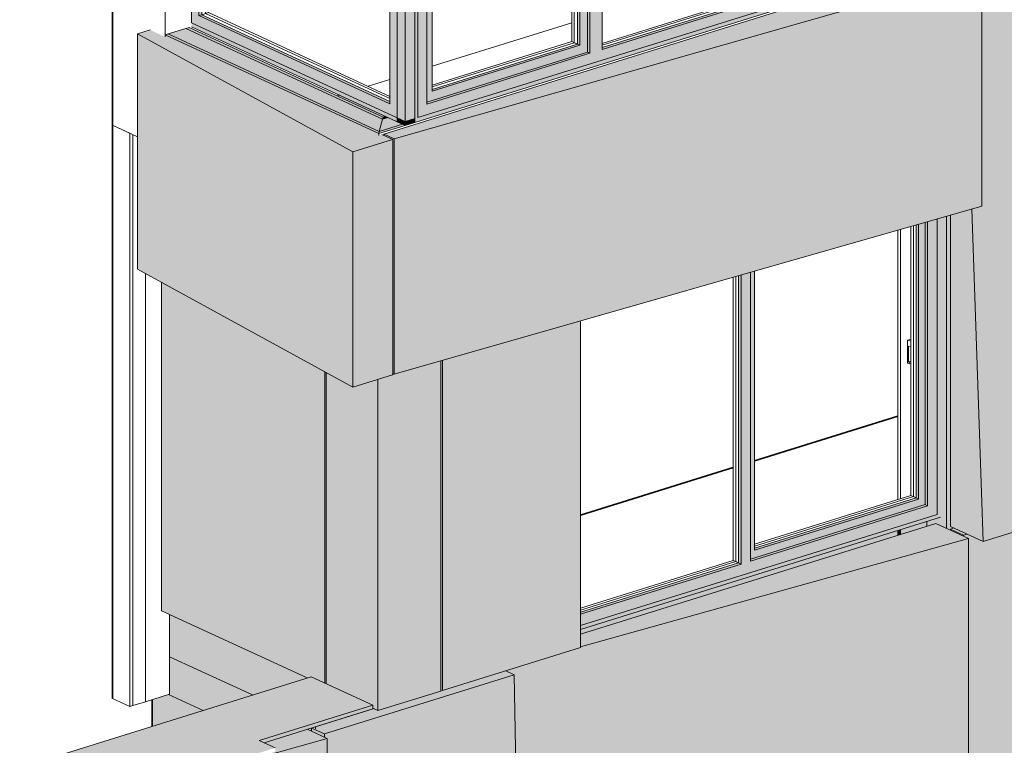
# Model space of a CAD drawing. Header units: millimetres. Extents: x -8357841 to -8326977, y -719205 to 18175.
# Tile 8 of 35: x -8341628 to -8336859, y -713599 to -710086. Entities that reach past the tile are written whole.
import ezdxf

# ---------------------------------------------------------------- set-up
doc = ezdxf.new("R2010")
doc.units = ezdxf.units.MM
for name, color, linetype, lineweight in [('Каркас_Импост', 7, 'Continuous', 18), ('Монтажный зазор', 7, 'Continuous', 18), ('Обобщенные модели', 7, 'Continuous', 18), ('Окна', 7, 'Continuous', 18), ('Остекление', 7, 'Continuous', 18)]:
    doc.layers.add(name, color=color, linetype=linetype, lineweight=lineweight)

# ---------------------------------------------------------------- blocks, each defined once
blk = doc.blocks.new('Корп 1_Кассеты трапецевидные - Корп 1_Кассеты трапецевидные_Цвет 5-21122004-Корпус 2_ Фрагмент 1')
at = {"layer": 'Обобщенные модели', "true_color": 0xb4b8b0}
for points in [[(-9254615.3, -712611.8), (-9253626.4, -712303.6), (-9253719.4, -709558.5), (-9254615.3, -709837.8), (-9254701, -709798.2), (-9254710.6, -709801.2), (-9254710.3, -709809), (-9254621.6, -709849.9), (-9254621.6, -710988), (-9254669.9, -711001.8), (-9254617.2, -712554.1)], [(-9254710.6, -709801.2), (-9254701, -709798.2), (-9254751.8, -709774.8), (-9254761.4, -709777.7), (-9254727.7, -709793.3)]]:
    blk.add_hatch(color=253, dxfattribs=at).paths.add_polyline_path(points)
h = blk.add_hatch(color=253, dxfattribs=at)
h.paths.add_polyline_path([(-9254615.3, -712611.8), (-9254669.9, -711001.8), (-9254774, -711031.6), (-9254773.9, -712538.6), (-9254661, -712590.7)])
h.paths.add_polyline_path([(-9254710.3, -709809), (-9254710.6, -709801.2), (-9254761.4, -709777.7), (-9254761.3, -709785.4), (-9254710.6, -709808.9)])
at = {"layer": 'Обобщенные модели'}
for p, q in [((-9253719.4, -709558.5), (-9253626.4, -712303.6)), ((-9254710.6, -709801.2), (-9254761.4, -709777.7)), ((-9254710.6, -709801.2), (-9254701, -709798.2)), ((-9254710.3, -709809), (-9254710.6, -709801.2)), ((-9254774, -711031.6), (-9254774, -712538.5)), ((-9254615.3, -712611.8), (-9254669.9, -711001.8)), ((-9253626.4, -712303.6), (-9254615.3, -712611.8)), ((-9254774, -712538.5), (-9254772.7, -712539.1)), ((-9254772.7, -712539.1), (-9254615.3, -712611.8))]:
    blk.add_line(p, q, dxfattribs=at)
blk = doc.blocks.new('Корп 1_Кассеты трапецевидные - Корп 1_Кассеты трапецевидные_Цвет 4-21361679-Корпус 2_ Фрагмент 1')
at = {"layer": 'Обобщенные модели', "true_color": 0xcbd0cc}
for points in [[(-9257467.3, -710663.2), (-9254621.6, -709849.9), (-9254767.7, -709782.5), (-9257518.1, -710639.7), (-9257467.5, -710663.1)], [(-9257467.3, -711801.3), (-9254621.6, -710988), (-9254621.6, -709849.9), (-9257467.3, -710663.2), (-9257467.3, -711631.4)], [(-9257467.3, -711801.3), (-9257467.5, -710663.1), (-9257518.1, -710640.3), (-9257518.1, -710645.7), (-9257474.8, -710666.2), (-9257474.8, -711797.8), (-9257473.6, -711798.4)]]:
    blk.add_hatch(color=254, dxfattribs=at).paths.add_polyline_path(points)
at = {"layer": 'Обобщенные модели'}
for p, q in [((-9254767.7, -709782.5), (-9257518.1, -710639.7)), ((-9254766.4, -709783.1), (-9254767.7, -709782.5)), ((-9254621.6, -709849.9), (-9254766.4, -709783.1)), ((-9257467.3, -710663.2), (-9254621.6, -709849.9)), ((-9254621.6, -709849.9), (-9254621.6, -710988)), ((-9257518.1, -710639.7), (-9257516.8, -710640.3)), ((-9257518.1, -710639.7), (-9257518.1, -710645.8)), ((-9257516.8, -710640.3), (-9257467.3, -710663.2)), ((-9257467.3, -711801.3), (-9257467.3, -710663.2)), ((-9254621.6, -710988), (-9257467.3, -711801.3)), ((-9257467.3, -711801.3), (-9257474.8, -711797.8))]:
    blk.add_line(p, q, dxfattribs=at)
blk = doc.blocks.new('Корп 1_Кассеты трапецевидные - Корп 1_Кассеты трапецевидные_Цвет 4-21129533-Корпус 2_ Фрагмент 1')
at = {"layer": 'Обобщенные модели', "true_color": 0xcbd0cc}
for points in [[(-9256565.5, -713122), (-9254686.4, -712597.7), (-9254845.1, -712524.5), (-9256565.5, -713061.5), (-9256565.5, -713101.2)], [(-9256866.7, -714344.1), (-9254686.4, -713735.8), (-9254686.4, -712597.7), (-9256565.5, -713122), (-9256565.5, -713125), (-9256927.5, -713237.9), (-9256886.2, -713256.9), (-9256868.7, -714235.8)]]:
    blk.add_hatch(color=254, dxfattribs=at).paths.add_polyline_path(points)
at = {"layer": 'Обобщенные модели'}
for p, q in [((-9254845.1, -712524.5), (-9256565.6, -713060.7)), ((-9254843.9, -712525.1), (-9254845.1, -712524.5)), ((-9254686.4, -712597.7), (-9254843.9, -712525.1)), ((-9256565.5, -713122), (-9254686.4, -712597.7)), ((-9254686.4, -712597.7), (-9254686.4, -713735.8)), ((-9254686.4, -713735.8), (-9256866.7, -714344.1))]:
    blk.add_line(p, q, dxfattribs=at)
blk = doc.blocks.new('Корп 1_Кассеты трапецевидные - Корп 1_Кассеты трапецевидные_Цвет 3-21129535-Корпус 2_ Фрагмент 1')
at = {"layer": 'Обобщенные модели', "true_color": 0x5d6970}
h = blk.add_hatch(color=251, dxfattribs=at)
h.paths.add_polyline_path([(-9254710.4, -712580.7), (-9254694.3, -712575.3), (-9254757.4, -712546.2), (-9254772.7, -712551.9), (-9254710.6, -712580.6)])
h.paths.add_polyline_path([(-9253627.4, -712271.6), (-9251911.1, -711781.9), (-9252069.8, -711708.6), (-9253630, -712195.4), (-9253629.1, -712224)])
for points in [[(-9254686.4, -713711.9), (-9251911.1, -712920), (-9251911.1, -711781.9), (-9253627.4, -712271.6), (-9253626.4, -712303.6), (-9254615.3, -712611.8), (-9254693.3, -712575.8), (-9254710.4, -712580.7), (-9254710.4, -712586.7), (-9254686.4, -712597.7), (-9254686.4, -713689.2)], [(-9254710.4, -712586.7), (-9254710.6, -712580.6), (-9254773.9, -712552), (-9254773.9, -712557.4), (-9254710.6, -712586.6)]]:
    blk.add_hatch(color=251, dxfattribs=at).paths.add_polyline_path(points)
at = {"layer": 'Обобщенные модели'}
for p, q in [((-9252069.8, -711708.6), (-9253630.1, -712194.9)), ((-9252068.5, -711709.2), (-9252069.8, -711708.6)), ((-9251911.1, -711781.9), (-9252068.5, -711709.2)), ((-9253627.4, -712271.6), (-9251911.1, -711781.9)), ((-9251911.1, -711781.9), (-9251911.1, -712920)), ((-9254757.4, -712546.2), (-9254773.9, -712551.4)), ((-9254773.9, -712551.4), (-9254772.7, -712552)), ((-9254773.9, -712551.4), (-9254773.9, -712557.4)), ((-9254772.7, -712552), (-9254710.4, -712580.7)), ((-9254710.4, -712580.7), (-9254693.3, -712575.8)), ((-9254710.4, -712586.7), (-9254710.4, -712580.7)), ((-9251911.1, -712920), (-9254686.4, -713711.9))]:
    blk.add_line(p, q, dxfattribs=at)
blk = doc.blocks.new('Корп 1_Кассеты трапецевидные - Корп 1_Кассеты трапецевидные_Цвет 4-21129540-Корпус 2_ Фрагмент 1')
at = {"layer": 'Обобщенные модели', "true_color": 0xcbd0cc}
for points in [[(-9257667.9, -710725.9), (-9257474.8, -710665.7), (-9257527.2, -710641.6), (-9257542.5, -710646.4), (-9258649.7, -710135.4), (-9258711.5, -710154.7), (-9257830.1, -710637.1)], [(-9257667.9, -711864), (-9257667.9, -710725.9), (-9258711.5, -710154.7), (-9258711.5, -711292.8), (-9257696.4, -711848.4)], [(-9257667.9, -711864), (-9257474.8, -711803.2), (-9257474.8, -710665.7), (-9257667.9, -710725.9), (-9257667.9, -711861)]]:
    blk.add_hatch(color=254, dxfattribs=at).paths.add_polyline_path(points)
at = {"layer": 'Обобщенные модели'}
for p, q in [((-9258649.7, -710135.4), (-9258711.5, -710154.7)), ((-9258711.5, -710154.7), (-9257667.9, -710725.9)), ((-9258711.5, -711292.8), (-9258711.5, -710154.7)), ((-9257474.8, -710665.7), (-9257527.1, -710641.6)), ((-9257667.9, -710725.9), (-9257476.3, -710666.2)), ((-9257476.3, -710666.2), (-9257474.8, -710665.7)), ((-9257474.8, -710665.7), (-9257474.8, -711803.8)), ((-9257667.9, -710725.9), (-9257667.9, -711864)), ((-9257667.9, -711864), (-9258711.5, -711292.8)), ((-9257476.3, -711804.3), (-9257667.9, -711864)), ((-9257474.8, -711803.8), (-9257476.3, -711804.3))]:
    blk.add_line(p, q, dxfattribs=at)
blk = doc.blocks.new('Корп 1_Кассеты трапецевидные - Корп 1_Кассеты трапецевидные_Цвет 2-21114884-Корпус 2_ Фрагмент 1')
at = {"layer": 'Обобщенные модели', "true_color": 0x51565c}
for points in [[(-9257805.6, -713543.5), (-9256886.2, -713256.9), (-9256927.5, -713237.9), (-9257233.8, -713333.3), (-9257241.5, -713329.8), (-9257241.5, -713335.7), (-9257547.3, -713430.6), (-9257555.5, -713426.8), (-9257849.2, -713518.3), (-9257861.9, -713512.5), (-9257867.8, -713514.8), (-9257849.2, -713523.4)], [(-9257710.3, -718850.5), (-9256790.9, -718564), (-9256886.2, -713256.9), (-9257805.6, -713543.5), (-9257805.3, -713559.6), (-9257792.1, -713565.7), (-9257792.1, -714296.4), (-9257712.6, -718723.2)]]:
    blk.add_hatch(color=251, dxfattribs=at).paths.add_polyline_path(points)
h = blk.add_hatch(color=251, dxfattribs=at)
h.paths.add_polyline_path([(-9257710.3, -718850.5), (-9257792.1, -714296.4), (-9257792.1, -714666.8), (-9257869.1, -714688.3), (-9257869, -718777.3), (-9257805.6, -718806.5)])
h.paths.add_polyline_path([(-9257805.3, -713559.6), (-9257805.6, -713543.5), (-9257869.1, -713514.8), (-9257869.1, -713530.2), (-9257805.6, -713559.5)])
at = {"layer": 'Обобщенные модели'}
for p, q in [((-9257805.6, -713543.5), (-9256886.2, -713256.9)), ((-9256927.5, -713237.9), (-9256886.2, -713256.9)), ((-9256886.2, -713256.9), (-9256790.9, -718564)), ((-9257869.1, -713514.7), (-9257869.1, -713530.2)), ((-9257805.6, -713543.5), (-9257867.9, -713514.8)), ((-9257805.3, -713559.6), (-9257805.6, -713543.5))]:
    blk.add_line(p, q, dxfattribs=at)
blk = doc.blocks.new('HILTI_s_Композит_тип_УПо - Тип УПоБ-20985482-Корпус 2_ Фрагмент 1')
at = {"layer": 'Обобщенные модели', "true_color": 0xf4f4f4}
for points in [[(-9257803.8, -713296.9), (-9257803.8, -711789.7), (-9258594.2, -711357), (-9258594.2, -712947.4), (-9257889.8, -713272.5), (-9257870, -713266.3), (-9257803.8, -713296.9)], [(-9257797.5, -713299.8), (-9257797.5, -711793.1), (-9257803.8, -711789.7), (-9257803.5, -713297)]]:
    blk.add_hatch(color=7, dxfattribs=at).paths.add_polyline_path(points)
at = {"layer": 'Обобщенные модели'}
for p, q in [((-9258594.2, -712947.4), (-9258594.2, -711357)), ((-9257803.8, -711789.7), (-9257803.8, -713296.9)), ((-9258594.2, -712947.4), (-9257889.8, -713272.5))]:
    blk.add_line(p, q, dxfattribs=at)
blk = doc.blocks.new('Корп 1_Кассеты трапецевидные - Корп 1_Кассеты трапецевидные-21114886-Корпус 2_ Фрагмент 1')
at = {"layer": 'Обобщенные модели', "true_color": 0xf4f4f4}
h = blk.add_hatch(color=7, dxfattribs=at)
h.paths.add_polyline_path([(-9258949.2, -713889.3), (-9258934.2, -713885.2), (-9259032.4, -713839.8), (-9259046.7, -713844.3), (-9258971.1, -713879.2)])
h.paths.add_polyline_path([(-9258252.9, -713694.6), (-9257792.1, -713565.7), (-9257889.1, -713520.9), (-9258098.3, -713585.9), (-9258043.8, -713611.1), (-9258043.8, -713629.6), (-9258209, -713681)])
for points in [[(-9258949.2, -714990.4), (-9257792.1, -714666.8), (-9257792.1, -713565.7), (-9258252.9, -713694.6), (-9258907, -713897.7), (-9258934.2, -713885.2), (-9258949.2, -713889.3), (-9258949.2, -714870.3)], [(-9258949.2, -714990.4), (-9258949.2, -713889.3), (-9259046.7, -713844.5), (-9259046.7, -713846.2), (-9258950.5, -713890.6), (-9258950.5, -714988), (-9259060.1, -714938), (-9259060.1, -714939.2), (-9258954.5, -714988)], [(-9258950.5, -714988), (-9258950.5, -714913.6), (-9259046.7, -714943.6)]]:
    blk.add_hatch(color=7, dxfattribs=at).paths.add_polyline_path(points)
at = {"layer": 'Обобщенные модели'}
for p, q in [((-9257792.1, -713565.7), (-9257889.1, -713520.9)), ((-9258252.9, -713694.6), (-9257792.1, -713565.7)), ((-9257792.1, -713565.7), (-9257792.1, -714666.8)), ((-9258949.2, -713889.3), (-9258934.2, -713885.2)), ((-9257792.1, -714666.8), (-9258949.2, -714990.4))]:
    blk.add_line(p, q, dxfattribs=at)
at = {"layer": 'Обобщенные модели', "lineweight": 35}
for p, q in [((-9258949.2, -713889.3), (-9259060.1, -713838.2)), ((-9259060.1, -713838.2), (-9259060.1, -713875.2)), ((-9259058.8, -713875.8), (-9259058.8, -713840.6)), ((-9259058.8, -713840.6), (-9258950.5, -713890.6)), ((-9259060.1, -713875.2), (-9259058.8, -713875.8)), ((-9258950.5, -713890.6), (-9258950.5, -714988)), ((-9258949.2, -714990.4), (-9258949.2, -713889.3)), ((-9259058.8, -714902.8), (-9259060.1, -714902.2)), ((-9259060.1, -714902.2), (-9259060.1, -714939.2)), ((-9259058.8, -714938), (-9259058.8, -714902.8)), ((-9259060.1, -714939.2), (-9258949.2, -714990.4)), ((-9258950.5, -714988), (-9259058.8, -714938))]:
    blk.add_line(p, q, dxfattribs=at)
blk = doc.blocks.new('okna_rehau_erker_pryamougolnyy_1-ugol - Стандарт-20892819-Корпус 2_ Фрагмент 1')
at = {"layer": 'Монтажный зазор', "true_color": 0x373f43}
for points in [[(-9257414.7, -710578.9), (-9257414.7, -709012.2), (-9257452.8, -709023.1), (-9257452.5, -710561.4), (-9257416.1, -710578.2)], [(-9257414.7, -710578.9), (-9257368.3, -710564.4), (-9257368.3, -708999), (-9257414.7, -709012.2), (-9257414.7, -710577.8)]]:
    blk.add_hatch(color=149, dxfattribs=at).paths.add_polyline_path(points)
at = {"layer": 'Монтажный зазор', "true_color": 0x7f7f7f}
for points in [[(-9257414.7, -710597.4), (-9257414.7, -710578.9), (-9257452.8, -710561.3), (-9257452.6, -710579.9), (-9257414.8, -710597.3)], [(-9257414.7, -710597.4), (-9257368.3, -710582.8), (-9257368.3, -710564.4), (-9257414.7, -710578.9), (-9257414.7, -710597.3)]]:
    blk.add_hatch(color=8, dxfattribs=at).paths.add_polyline_path(points)
at = {"layer": 'Каркас_Импост'}
for p, q in [((-9257452.8, -709023.1), (-9257452.8, -710561.3)), ((-9257414.7, -710578.9), (-9257414.7, -709012.2)), ((-9257368.3, -708999), (-9257368.3, -710564.4)), ((-9257414.7, -710578.9), (-9257452.8, -710561.3)), ((-9257368.3, -710564.4), (-9257414.7, -710578.9))]:
    blk.add_line(p, q, dxfattribs=at)
at = {"layer": 'Монтажный зазор'}
for p, q in [((-9257414.7, -710578.9), (-9257452.8, -710561.3)), ((-9257452.8, -710561.3), (-9257452.8, -710579.8)), ((-9257368.3, -710564.4), (-9257414.7, -710578.9)), ((-9257368.3, -710564.4), (-9257368.3, -710582.9)), ((-9257414.8, -710597.3), (-9257452.8, -710579.8)), ((-9257414.7, -710597.4), (-9257414.7, -710578.9)), ((-9257368.3, -710582.9), (-9257414.7, -710597.4))]:
    blk.add_line(p, q, dxfattribs=at)
blk = doc.blocks.new('okna_rehau_trehpolnoe - 3560х1800 _створка и глухое_-20904852-Корпус 2_ Фрагмент 1')
at = {"layer": 'Окна', "true_color": 0x373f43}
for points in [[(-9257368.3, -710582.9), (-9254758.8, -709769.5), (-9254758.9, -708253.2), (-9254764.6, -708254.9), (-9254764.6, -709753), (-9257352.9, -710559.6), (-9257352.9, -708994.6), (-9257368.3, -708999), (-9257368.3, -710582.8)], [(-9257352.9, -710559.6), (-9254764.6, -709753), (-9254764.6, -708254.9), (-9254807.9, -708267.2), (-9254807.9, -709714.6), (-9255598, -709960.9), (-9255598, -708493), (-9255656.7, -708509.8), (-9255656.7, -709979.2), (-9256460.8, -710229.8), (-9256460.8, -708739.6), (-9256519.5, -708756.5), (-9256519.5, -710248.1), (-9257309.6, -710494.3), (-9257309.9, -708982.3), (-9257352.9, -708994.6), (-9257352.9, -710546.2)], [(-9255598, -709952), (-9254819.3, -709709.4), (-9254819.3, -708270.5), (-9254857.2, -708281.3), (-9254857.2, -709675.8), (-9255571.6, -709898.5), (-9255571.6, -708485.5), (-9255598, -708493), (-9255598, -709951.4)], [(-9254807.9, -709714.6), (-9254807.9, -708267.2), (-9254819.3, -708270.5), (-9254819.3, -709709.4), (-9254812.7, -709712.4)], [(-9254857.2, -709675.8), (-9254857.2, -708281.3), (-9254868.6, -708284.6), (-9254868.6, -709670.5)], [(-9255656.7, -709979.2), (-9255656.7, -708509.8), (-9255668.2, -708513.1), (-9255668.2, -709973.9), (-9255659.1, -709978.1)], [(-9256568.8, -710209.3), (-9256568.8, -708775.1), (-9256580.2, -708778.6), (-9256580.2, -710204)], [(-9256519.5, -710248.1), (-9256519.8, -708756.5), (-9256530.9, -708759.7), (-9256530.9, -710242.8), (-9256521.9, -710247)], [(-9255571.6, -709898.5), (-9254857.2, -709675.8), (-9254868.6, -709670.5), (-9255571.6, -709889.6), (-9255571.6, -709895.1)], [(-9257283.2, -710431.9), (-9256568.8, -710209.3), (-9256580.2, -710204), (-9257283.2, -710423.1), (-9257283.2, -710426.6)]]:
    blk.add_hatch(color=149, dxfattribs=at).paths.add_polyline_path(points)
h = blk.add_hatch(color=149, dxfattribs=at)
h.paths.add_polyline_path([(-9257309.6, -710485.5), (-9256530.9, -710242.8), (-9256530.9, -708759.7), (-9257309.6, -708982.2), (-9257309.6, -710484.8)])
h.paths.add_polyline_path([(-9257283.2, -710431.9), (-9257283.2, -708997.7), (-9256568.8, -708775.1), (-9256568.8, -710209.3), (-9257266.2, -710426.6)])
h = blk.add_hatch(color=149, dxfattribs=at)
h.paths.add_polyline_path([(-9257309.6, -710494.3), (-9256519.5, -710248.1), (-9256530.9, -710242.8), (-9257309.6, -710485.5), (-9257309.6, -710490.9)])
h.paths.add_polyline_path([(-9256460.8, -710229.8), (-9255656.7, -709979.2), (-9255668.2, -709973.9), (-9256460.8, -710220.9), (-9256460.8, -710226.3)])
h.paths.add_polyline_path([(-9255598, -709960.9), (-9254807.9, -709714.6), (-9254819.3, -709709.4), (-9255598, -709952), (-9255598, -709957.4)])
at = {"layer": 'Каркас_Импост'}
for p, q in [((-9254819.3, -709709.4), (-9254819.3, -708270.5)), ((-9254807.9, -709714.6), (-9254807.9, -708267.2)), ((-9254764.6, -708254.9), (-9254764.6, -709753)), ((-9254857.2, -708281.3), (-9254857.2, -709675.8)), ((-9255656.7, -709979.2), (-9255656.7, -708509.8)), ((-9255598, -709960.9), (-9255598, -708493)), ((-9255571.6, -708485.5), (-9255571.6, -709898.5)), ((-9256460.8, -710229.8), (-9256460.8, -708739.6)), ((-9256568.8, -708775.1), (-9257283.2, -708997.7)), ((-9256568.8, -708775.1), (-9256568.8, -710209.3)), ((-9256530.9, -710242.8), (-9256530.9, -708759.7)), ((-9256519.5, -710248.1), (-9256519.5, -708756.4)), ((-9257309.6, -708982.2), (-9257309.6, -710494.3)), ((-9257352.9, -710559.6), (-9257352.9, -708994.6)), ((-9257283.2, -708997.7), (-9257283.2, -710431.9)), ((-9255571.6, -709898.5), (-9254857.2, -709675.8)), ((-9254857.2, -709675.8), (-9254868.6, -709670.5)), ((-9254764.6, -709753), (-9257352.9, -710559.6)), ((-9255598, -709952), (-9254819.3, -709709.4)), ((-9255598, -709960.9), (-9254807.9, -709714.6)), ((-9254807.9, -709714.6), (-9254819.3, -709709.4)), ((-9256460.8, -710229.8), (-9255656.7, -709979.2)), ((-9255668.2, -709973.9), (-9255656.7, -709979.2)), ((-9257283.2, -710431.9), (-9256568.8, -710209.3)), ((-9256568.8, -710209.3), (-9256580.2, -710204)), ((-9257309.6, -710485.5), (-9256530.9, -710242.8)), ((-9257309.6, -710494.3), (-9256519.5, -710248.1)), ((-9256530.9, -710242.8), (-9256519.5, -710248.1))]:
    blk.add_line(p, q, dxfattribs=at)
at = {"layer": 'Каркас_Импост', "color": 250, "true_color": 0x212527}
for p, q in [((-9254895.3, -709658.2), (-9254895.3, -708292.2)), ((-9255694.8, -708520.7), (-9255694.8, -709961.6)), ((-9256606.9, -710191.7), (-9256606.9, -708786.9)), ((-9256620.8, -709444.6), (-9256608.4, -709440.7)), ((-9256620.8, -709444.6), (-9256606.9, -709448)), ((-9256620.8, -709554.7), (-9256620.8, -709444.6)), ((-9256606.9, -709441.1), (-9256608.4, -709440.7)), ((-9256606.9, -709475.7), (-9256614.5, -709473.9)), ((-9256614.5, -709548.4), (-9256614.5, -709473.9)), ((-9256620.8, -709554.7), (-9256611.3, -709559.1)), ((-9256614.5, -709548.4), (-9256606.9, -709546)), ((-9256611.3, -709549.8), (-9256614.5, -709548.4)), ((-9256606.9, -709548.5), (-9256611.3, -709549.8)), ((-9256611.3, -709559.1), (-9256611.3, -709549.8)), ((-9256611.3, -709559.1), (-9256606.9, -709557.7)), ((-9255571.6, -709869), (-9254895.3, -709658.2)), ((-9254868.6, -709670.5), (-9254895.3, -709658.2)), ((-9255694.8, -709961.6), (-9256460.8, -710200.3)), ((-9255694.8, -709961.6), (-9255668.2, -709973.9)), ((-9257283.2, -710402.5), (-9256606.9, -710191.7)), ((-9256580.2, -710204), (-9256606.9, -710191.7))]:
    blk.add_line(p, q, dxfattribs=at)
at = {"layer": 'Монтажный зазор'}
for p, q in [((-9254764.6, -708254.9), (-9254764.6, -709753)), ((-9257368.3, -708999), (-9257368.3, -710582.9)), ((-9257352.9, -710559.6), (-9257352.9, -708994.6)), ((-9254764.6, -709753), (-9257352.9, -710559.6)), ((-9257368.3, -710582.9), (-9254758.8, -709769.7))]:
    blk.add_line(p, q, dxfattribs=at)
at = {"layer": 'Остекление', "color": 250, "true_color": 0x212527}
for p, q in [((-9254883.8, -708288.9), (-9254883.8, -709663.5)), ((-9255683.4, -708517.5), (-9255683.4, -709966.9)), ((-9256595.4, -708783.4), (-9256595.4, -710196.9)), ((-9254883.8, -709663.5), (-9255571.6, -709877.9)), ((-9254883.8, -709663.5), (-9254868.6, -709670.5)), ((-9255683.4, -709966.9), (-9256460.8, -710209.2)), ((-9255683.4, -709966.9), (-9255668.2, -709973.9)), ((-9256595.4, -710196.9), (-9257283.2, -710411.3)), ((-9256595.4, -710196.9), (-9256580.2, -710204))]:
    blk.add_line(p, q, dxfattribs=at)
at = {"layer": 'Остекление'}
for p, q in [((-9254868.6, -709670.5), (-9254868.6, -708284.6)), ((-9255668.2, -709973.9), (-9255668.2, -708513.1)), ((-9256580.2, -710204), (-9256580.2, -708778.6)), ((-9255571.6, -709889.6), (-9254868.6, -709670.5)), ((-9256460.8, -710220.9), (-9255668.2, -709973.9)), ((-9257283.2, -710423.1), (-9256580.2, -710204))]:
    blk.add_line(p, q, dxfattribs=at)
blk = doc.blocks.new('okna_rehau_odnopolnoe - 1570x1800 _глухое_-20917939-Корпус 2_ Фрагмент 1')
at = {"layer": 'Окна', "true_color": 0x373f43}
for points in [[(-9257452.8, -710561.2), (-9257452.8, -709023.1), (-9257467.9, -709027), (-9257474.8, -709024.4), (-9257474.8, -709028), (-9257488.1, -709032.1), (-9257488.1, -710493), (-9258413.8, -710065.8), (-9258413.8, -708679.9), (-9258449.4, -708660.4), (-9258449.4, -710101.2), (-9257467.3, -710554.5)], [(-9258413.8, -710065.8), (-9258399.9, -710061.5), (-9258399.9, -708687.5), (-9258413.8, -708679.9), (-9258413.8, -710051.3)], [(-9257488.1, -710493), (-9257488.1, -710482.3), (-9258399.9, -710061.5), (-9258413.8, -710065.8), (-9257497.5, -710488.7)], [(-9257452.8, -710579.7), (-9257452.8, -710561.2), (-9258449.4, -710101.2), (-9258449.5, -710119.6), (-9257454.5, -710578.9)]]:
    blk.add_hatch(color=149, dxfattribs=at).paths.add_polyline_path(points)
at = {"layer": 'Каркас_Импост'}
for p, q in [((-9258449.4, -710101.2), (-9258449.4, -708660.4)), ((-9258413.8, -708679.9), (-9258413.8, -710065.8)), ((-9257488.1, -710493), (-9257488.1, -709032.1)), ((-9258413.8, -710065.8), (-9258399.9, -710061.5)), ((-9258413.8, -710065.8), (-9257488.1, -710493)), ((-9257452.8, -710561.2), (-9258449.4, -710101.2))]:
    blk.add_line(p, q, dxfattribs=at)
at = {"layer": 'Каркас_Импост', "color": 250, "true_color": 0x212527}
for p, q in [((-9258367.5, -710051.3), (-9258367.5, -708705.2)), ((-9258399.9, -710061.5), (-9258367.5, -710051.3)), ((-9257488.1, -710457.2), (-9258367.5, -710051.3))]:
    blk.add_line(p, q, dxfattribs=at)
at = {"layer": 'Монтажный зазор'}
for p, q in [((-9258449.4, -710101.2), (-9258449.4, -708660.4)), ((-9258449.5, -710119.6), (-9257452.8, -710579.7)), ((-9257452.8, -710561.2), (-9258449.4, -710101.2))]:
    blk.add_line(p, q, dxfattribs=at)
at = {"layer": 'Остекление'}
for p, q in [((-9258399.9, -708687.5), (-9258399.9, -710061.5)), ((-9258399.9, -710061.5), (-9257488.1, -710482.3))]:
    blk.add_line(p, q, dxfattribs=at)
at = {"layer": 'Остекление', "color": 250, "true_color": 0x212527}
for p, q in [((-9258381.4, -710055.7), (-9258381.4, -708697.6)), ((-9258399.9, -710061.5), (-9258381.4, -710055.7)), ((-9257488.1, -710467.9), (-9258381.4, -710055.7))]:
    blk.add_line(p, q, dxfattribs=at)
blk = doc.blocks.new('okna_rehau_dvupolnoe - 2440х1800 _створка и глухое_-21120260-Корпус 2_ Фрагмент 1')
at = {"layer": 'Окна', "true_color": 0x373f43}
for points in [[(-9256565.5, -713037.4), (-9254822.2, -712494.1), (-9254822.2, -711045.3), (-9254837.7, -711049.8), (-9254837.7, -712480.4), (-9256565.5, -713018.9), (-9256565.5, -713020.2)], [(-9256565.5, -713018.9), (-9254837.7, -712480.4), (-9254837.7, -711049.8), (-9254884, -711063), (-9254884, -712439.3), (-9255741.6, -712706.6), (-9255741.6, -711308.1), (-9255788, -711321.3), (-9255788, -712721.1), (-9256565.5, -712963.4), (-9256565.5, -713011.2)], [(-9255741.6, -712696.8), (-9254896.7, -712433.5), (-9254896.7, -711066.6), (-9254927.6, -711075.5), (-9254927.6, -712406.1), (-9255723.4, -712654.1), (-9255723.4, -711302.9), (-9255741.6, -711308.1), (-9255741.6, -712696.2)], [(-9254927.6, -712406.1), (-9254927.6, -711075.5), (-9254940.3, -711079.1), (-9254940.3, -712400.2), (-9254932.7, -712403.7)], [(-9254884, -712439.3), (-9254884, -711063), (-9254896.7, -711066.6), (-9254896.7, -712433.5), (-9254888.3, -712437.4)], [(-9255788, -712721.1), (-9255788, -711321.3), (-9255800.7, -711325), (-9255800.7, -712715.2), (-9255792, -712719.2)], [(-9255723.4, -712654.1), (-9254927.6, -712406.1), (-9254940.3, -712400.2), (-9255723.4, -712644.3), (-9255723.4, -712648.3)]]:
    blk.add_hatch(color=149, dxfattribs=at).paths.add_polyline_path(points)
h = blk.add_hatch(color=149, dxfattribs=at)
h.paths.add_polyline_path([(-9256565.5, -712963.4), (-9255788, -712721.1), (-9255800.7, -712715.2), (-9256565.5, -712953.6), (-9256565.5, -712960.5)])
h.paths.add_polyline_path([(-9255741.6, -712706.6), (-9254884, -712439.3), (-9254896.7, -712433.5), (-9255741.6, -712696.8), (-9255741.6, -712703.8)])
at = {"layer": 'Каркас_Импост', "color": 250, "true_color": 0x212527}
for p, q in [((-9254965.7, -712388.5), (-9254965.7, -711086.3)), ((-9255826.1, -711332.2), (-9255826.1, -712703.5)), ((-9254982.4, -711637.6), (-9254970, -711633.8)), ((-9254982.4, -711637.6), (-9254965.7, -711641.7)), ((-9254982.4, -711747.7), (-9254982.4, -711637.6)), ((-9254965.7, -711634.8), (-9254970, -711633.8)), ((-9254965.7, -711669.4), (-9254976, -711666.9)), ((-9254976, -711741.4), (-9254976, -711666.9)), ((-9254982.4, -711747.7), (-9254972.8, -711752.1)), ((-9254976, -711741.4), (-9254965.7, -711738.2)), ((-9254972.8, -711742.9), (-9254976, -711741.4)), ((-9254965.7, -711740.7), (-9254972.8, -711742.9)), ((-9254972.8, -711752.1), (-9254972.8, -711742.9)), ((-9254972.8, -711752.1), (-9254965.7, -711749.9)), ((-9255723.4, -712624.7), (-9254965.7, -712388.5)), ((-9254940.3, -712400.2), (-9254965.7, -712388.5)), ((-9255826.1, -712703.5), (-9256565.5, -712933.9)), ((-9255826.1, -712703.5), (-9255800.7, -712715.2))]:
    blk.add_line(p, q, dxfattribs=at)
at = {"layer": 'Каркас_Импост'}
for p, q in [((-9254927.6, -711075.5), (-9254927.6, -712406.1)), ((-9254896.7, -712433.5), (-9254896.7, -711066.6)), ((-9254884, -712439.3), (-9254884, -711063)), ((-9254837.7, -711049.8), (-9254837.7, -712480.4)), ((-9255788, -712721.1), (-9255788, -711321.3)), ((-9255741.6, -712706.6), (-9255741.6, -711308.1)), ((-9255723.4, -711302.9), (-9255723.4, -712654.1)), ((-9255723.4, -712654.1), (-9254927.6, -712406.1)), ((-9254927.6, -712406.1), (-9254940.3, -712400.2)), ((-9255741.6, -712696.8), (-9254896.7, -712433.5)), ((-9255741.6, -712706.6), (-9254884, -712439.3)), ((-9254884, -712439.3), (-9254896.7, -712433.5)), ((-9254837.7, -712480.4), (-9256565.5, -713018.9)), ((-9256565.5, -712963.4), (-9255788, -712721.1)), ((-9255800.7, -712715.2), (-9255788, -712721.1))]:
    blk.add_line(p, q, dxfattribs=at)
at = {"layer": 'Монтажный зазор'}
for p, q in [((-9254837.7, -711049.8), (-9254837.7, -712480.4)), ((-9256565.7, -713037.5), (-9254822.2, -712494.1)), ((-9254837.7, -712480.4), (-9256565.5, -713018.9))]:
    blk.add_line(p, q, dxfattribs=at)
at = {"layer": 'Остекление', "color": 250, "true_color": 0x212527}
for p, q in [((-9254953, -711082.7), (-9254953, -712394.4)), ((-9255813.4, -711328.6), (-9255813.4, -712709.3)), ((-9254953, -712394.4), (-9255723.4, -712634.5)), ((-9254953, -712394.4), (-9254940.3, -712400.2)), ((-9255813.4, -712709.3), (-9256565.5, -712943.8)), ((-9255813.4, -712709.3), (-9255800.7, -712715.2))]:
    blk.add_line(p, q, dxfattribs=at)
at = {"layer": 'Остекление'}
for p, q in [((-9254940.3, -712400.2), (-9254940.3, -711079.1)), ((-9255800.7, -712715.2), (-9255800.7, -711325)), ((-9255723.4, -712644.3), (-9254940.3, -712400.2)), ((-9256565.5, -712953.6), (-9255800.7, -712715.2))]:
    blk.add_line(p, q, dxfattribs=at)
blk = doc.blocks.new('Корп2_Кассета выпуклая - Корп2_Кассета выпуклая_Цвет 4-21121250-Корпус 2_ Фрагмент 1')
at = {"layer": 'Обобщенные модели', "true_color": 0xcbd0cc}
for points in [[(-9257546.7, -713430.8), (-9257241.5, -713335.7), (-9257241.5, -711736.8), (-9257467.3, -711801.3), (-9257474.8, -711798.4), (-9257474.8, -711803.8), (-9257546.7, -711826.2), (-9257546.7, -713414.8)], [(-9257546.7, -713430.8), (-9257546.7, -711826.2), (-9257667.9, -711864), (-9257797.5, -711793.1), (-9257797.5, -713299.8), (-9257571.8, -713403.9), (-9257571.8, -713417.4), (-9257565.1, -713420.5), (-9257565.1, -713422.4), (-9257561.3, -713424.1)]]:
    blk.add_hatch(color=254, dxfattribs=at).paths.add_polyline_path(points)
at = {"layer": 'Обобщенные модели'}
for p, q in [((-9257241.5, -713335.7), (-9257241.5, -711736.8)), ((-9257797.5, -713299.8), (-9257797.5, -711793.1)), ((-9257546.7, -713430.8), (-9257546.7, -711826.2)), ((-9257241.5, -713335.7), (-9257546.7, -713430.8)), ((-9257546.7, -713430.8), (-9257565.1, -713422.4))]:
    blk.add_line(p, q, dxfattribs=at)
blk = doc.blocks.new('HILTI_s_Композит_тип_УПо - УПО_Цвет 7-21113529-Корпус 2_ Фрагмент 1')
at = {"layer": 'Обобщенные модели', "true_color": 0xf7fbf5}
for points in [[(-9257233.8, -713333.3), (-9256565.5, -713125), (-9256565.5, -711543.6), (-9257233.8, -711734.5), (-9257233.8, -713317.3)], [(-9257233.8, -713333.3), (-9257233.8, -711734.5), (-9257241.5, -711736.8), (-9257241.5, -713329.8)]]:
    blk.add_hatch(color=7, dxfattribs=at).paths.add_polyline_path(points)
at = {"layer": 'Обобщенные модели'}
for p, q in [((-9256565.5, -711543.6), (-9256565.5, -713125)), ((-9257233.8, -713333.3), (-9257233.8, -711734.5)), ((-9257233.8, -713333.3), (-9256565.5, -713125)), ((-9257241.5, -713329.8), (-9257233.8, -713333.3))]:
    blk.add_line(p, q, dxfattribs=at)

msp = doc.modelspace()

# ---------------------------------------------------------------- hatches: boundary and pattern name
at = {"layer": 'Обобщенные модели', "true_color": 0x7f7f7f}
for points in [[(-8339886.5, -710626.5), (-8339871.3, -710567.7), (-8340823.7, -710128.2), (-8340908.7, -710154.7), (-8339889.2, -710625.2)], [(-8339871.3, -710567.7), (-8339868.6, -710557.1), (-8340808.2, -710123.4), (-8340823.7, -710128.2), (-8339884, -710561.9)], [(-8339889.2, -710637.1), (-8339886.5, -710626.5), (-8340908.7, -710154.7), (-8340924.1, -710159.5), (-8339901.9, -710631.3)], [(-8339868.6, -710557.1), (-8339856.6, -710553.3), (-8340078.2, -710451), (-8340090.2, -710454.8), (-8339871.3, -710555.8)], [(-8339886.5, -710626.5), (-8339774.2, -710591.5), (-8339843.9, -710559.2), (-8339871.3, -710567.7), (-8339875.9, -710585.6)], [(-8339871.3, -710567.7), (-8339843.9, -710559.2), (-8339856.6, -710553.3), (-8339868.6, -710557.1), (-8339869.6, -710561.2)], [(-8339889.2, -710637.1), (-8339761.5, -710597.3), (-8339774.2, -710591.5), (-8339886.5, -710626.5)], [(-8340740.5, -713429.6), (-8340501.2, -713355), (-8340902.4, -713169.8), (-8340902.4, -713351.2), (-8340907.1, -713352.7), (-8340896.4, -713357.6)], [(-8341253.6, -713879.2), (-8340390.5, -713611.1), (-8340468.9, -713574.8), (-8339918.5, -713403.9), (-8340216.7, -713266.3), (-8341628.4, -713706.3), (-8341255.9, -713878.2)], [(-8340445, -713585.9), (-8339918.5, -713422.4), (-8339918.5, -713403.9), (-8340468.9, -713574.8), (-8340447.6, -713584.7)]]:
    msp.add_hatch(color=8, dxfattribs=at).paths.add_polyline_path(points)
at = {"layer": 'Обобщенные модели', "true_color": 0xfcfb00}
msp.add_hatch(color=2, dxfattribs=at).paths.add_polyline_path([(-8339889.2, -710646.4), (-8339889.2, -710637.1), (-8340924.1, -710159.5), (-8340924.1, -710168.8), (-8339906.5, -710638.4)])
at = {"layer": 'Обобщенные модели', "true_color": 0x7f7f7f}
h = msp.add_hatch(color=8, dxfattribs=at)
h.paths.add_polyline_path([(-8340501.2, -713355), (-8340500.9, -713354.9), (-8340593.9, -713312.2)])
h.paths.add_polyline_path([(-8338912.2, -713060.7), (-8337374.6, -712581.5), (-8337374.6, -712558.2), (-8338912.2, -713037.4), (-8338912.2, -713058.3)])
h.paths.add_polyline_path([(-8335976.7, -712194.9), (-8334658.2, -711783.9), (-8334658.2, -711777.8), (-8335976.9, -712189.7), (-8335976.8, -712191.6)])
h.paths.add_polyline_path([(-8333267.4, -711350.5), (-8332343.1, -711062.4), (-8332427.4, -711023.5), (-8333271, -711286.4), (-8333267.9, -711340.9)])
at = {"layer": 'Обобщенные модели', "true_color": 0xa79f9c}
h = msp.add_hatch(color=253, dxfattribs=at)
h.paths.add_polyline_path([(-8337139.7, -718203.3), (-8337139.7, -718122.3), (-8337235, -718152), (-8337235, -718159.3)])
h.paths.add_polyline_path([(-8337139.7, -712548.5), (-8337139.7, -711037), (-8337168.9, -711045.3), (-8337168.9, -712494.1), (-8337235, -712514.7), (-8337235, -712537.9), (-8337191.8, -712524.5), (-8337168.9, -712535.1)])
h = msp.add_hatch(color=253, dxfattribs=at)
h.paths.add_polyline_path([(-8337088.9, -718226.7), (-8337088.9, -718106.5), (-8337139.7, -718122.3), (-8337139.7, -718203.3)])
h.paths.add_polyline_path([(-8337120.6, -712557.4), (-8337120.6, -712551.4), (-8337104, -712546.2), (-8337120.7, -712538.5), (-8337120.7, -711031.6), (-8337139.7, -711037), (-8337139.7, -712548.5), (-8337132.3, -712552)])
h = msp.add_hatch(color=253, dxfattribs=at)
h.paths.add_polyline_path([(-8337235, -718159.3), (-8337235, -718152), (-8337244.4, -718155)])
h.paths.add_polyline_path([(-8337361.9, -712577.5), (-8337235, -712537.9), (-8337235, -712514.7), (-8337361.9, -712554.3)])
for points in [[(-8337374.6, -712581.5), (-8337361.9, -712577.5), (-8337361.9, -712554.3), (-8337374.6, -712558.2)], [(-8340195.8, -713509), (-8339912.1, -713420.4), (-8339918.5, -713417.4), (-8339918.5, -713422.4), (-8340196, -713509)]]:
    msp.add_hatch(color=253, dxfattribs=at).paths.add_polyline_path(points)
at = {"layer": 'Обобщенные модели', "true_color": 0x7f7f7f}
h = msp.add_hatch(color=8, dxfattribs=at)
h.paths.add_polyline_path([(-8340986.2, -715943.4), (-8340667.5, -715844.1), (-8340683.9, -715836.5), (-8340986.2, -715930.9), (-8340986.2, -715943.1)])
h.paths.add_polyline_path([(-8340986.2, -715896.5), (-8340728.1, -715816.1), (-8340744.6, -715808.4), (-8340986.2, -715883.7), (-8340986.2, -715896.2)])
h.paths.add_polyline_path([(-8340986.2, -715849.6), (-8340788.8, -715788.1), (-8340805.3, -715780.4), (-8340986.2, -715836.8), (-8340986.2, -715849.2)])
h.paths.add_polyline_path([(-8340986.2, -715802.7), (-8340849.5, -715760.1), (-8340866, -715752.4), (-8340986.2, -715789.9), (-8340986.2, -715802.3)])
h.paths.add_polyline_path([(-8340514.3, -715792.2), (-8340514.3, -715783.6), (-8340525.4, -715787.1)])
h.paths.add_polyline_path([(-8340569.6, -715766.7), (-8340514.3, -715749.5), (-8340514.3, -715736.7), (-8340586.1, -715759)])
h.paths.add_polyline_path([(-8340986.2, -715755.7), (-8340910.2, -715732), (-8340926.7, -715724.4), (-8340986.2, -715743), (-8340986.2, -715755)])
h.paths.add_polyline_path([(-8340630.3, -715738.7), (-8340514.3, -715702.5), (-8340514.3, -715689.8), (-8340646.8, -715731)])
h.paths.add_polyline_path([(-8340691, -715710.7), (-8340514.3, -715655.6), (-8340514.3, -715642.8), (-8340707.5, -715703), (-8340695.7, -715708.5)])
h.paths.add_polyline_path([(-8340986.2, -715708.8), (-8340970.9, -715704), (-8340986.2, -715696.9), (-8340986.2, -715708.5)])
h.paths.add_polyline_path([(-8340751.7, -715682.6), (-8340514.3, -715608.7), (-8340514.3, -715595.9), (-8340768.2, -715675)])
h.paths.add_polyline_path([(-8340812.4, -715654.6), (-8340514.3, -715561.8), (-8340514.3, -715549), (-8340828.9, -715647)])
h.paths.add_polyline_path([(-8340873, -715626.6), (-8340514.3, -715514.8), (-8340514.3, -715502.1), (-8340889.6, -715619), (-8340879, -715623.9)])
h.paths.add_polyline_path([(-8340933.7, -715598.6), (-8340514.3, -715467.9), (-8340514.3, -715455.1), (-8340950.3, -715591)])
h.paths.add_polyline_path([(-8340986.2, -715568), (-8340514.3, -715421), (-8340514.3, -715408.2), (-8340986.2, -715555.3), (-8340986.2, -715567.7)])
h.paths.add_polyline_path([(-8340986.2, -715521.1), (-8340514.3, -715374.1), (-8340514.3, -715361.3), (-8340986.2, -715508.3), (-8340986.2, -715520.8)])
h.paths.add_polyline_path([(-8340986.2, -715474.2), (-8340514.3, -715327.1), (-8340514.3, -715314.4), (-8340986.2, -715461.4), (-8340986.2, -715472.9)])
h.paths.add_polyline_path([(-8340986.2, -713506.2), (-8340740.5, -713429.6), (-8340907.1, -713352.7), (-8340986.2, -713377.3), (-8340986.2, -713387.3)])
h.paths.add_polyline_path([(-8340500.9, -713354.9), (-8340236.5, -713272.5), (-8340902.1, -712965.3), (-8340902.1, -713169.7), (-8340593.5, -713312.2)])
at = {"layer": 'Обобщенные модели', "true_color": 0xa79f9c}
h = msp.add_hatch(color=253, dxfattribs=at)
h.paths.add_polyline_path([(-8340195.8, -719204.7), (-8339288.9, -718922.1), (-8339288.9, -718792.1), (-8339958.2, -719000.7), (-8339964.4, -718997.9), (-8339964.4, -718821.6), (-8340057, -718850.5), (-8340195.8, -718786.4), (-8340195.8, -718850.5)])
h.paths.add_polyline_path([(-8340195.8, -713518.3), (-8339902.2, -713426.8), (-8339911.8, -713422.4), (-8339911.8, -713420.5), (-8340195.8, -713509), (-8340195.8, -713514.8)])
h = msp.add_hatch(color=253, dxfattribs=at)
h.paths.add_polyline_path([(-8340208.5, -719198.9), (-8340208.5, -718780.6), (-8340215.7, -718777.3), (-8340215.8, -714688.3), (-8340259.3, -714700.5), (-8340259.3, -719175.4)])
h.paths.add_polyline_path([(-8340215.8, -713530.2), (-8340216, -713514.8), (-8340235.8, -713520.9), (-8340216.7, -713529.7)])
h = msp.add_hatch(color=253, dxfattribs=at)
h.paths.add_polyline_path([(-8340195.8, -719204.7), (-8340195.8, -718786.4), (-8340208.5, -718780.6), (-8340208.5, -719198.9)])
h.paths.add_polyline_path([(-8340195.8, -713518.3), (-8340196.5, -713508.7), (-8340207.5, -713512.9), (-8340203.5, -713514.8)])

# ---------------------------------------------------------------- linework, layer by layer
at = {"layer": 'Обобщенные модели', "lineweight": 35}
for p, q in [((-8341179.6, -710596.7), (-8341179.6, -707820.9)), ((-8341179.6, -713372.6), (-8341179.6, -710596.7)), ((-8340986.2, -713506.2), (-8340986.2, -713377.3))]:
    msp.add_line(p, q, dxfattribs=at)
at = {"layer": 'Обобщенные модели'}
for p, q in [((-8340924.1, -710168.8), (-8340924.1, -708590.3)), ((-8340924.1, -710168.8), (-8340924.1, -708590.3)), ((-8340908.7, -710154.7), (-8340823.7, -710128.2)), ((-8340823.7, -710128.2), (-8340808.2, -710123.4)), ((-8339871.3, -710567.7), (-8340823.7, -710128.2)), ((-8340823.7, -710128.2), (-8339871.3, -710567.7)), ((-8340808.2, -710123.4), (-8339868.6, -710557.1)), ((-8340924.1, -710159.5), (-8340908.7, -710154.7)), ((-8339889.2, -710637.1), (-8340924.1, -710159.5)), ((-8340924.1, -710168.8), (-8340924.1, -710159.5)), ((-8339886.5, -710626.5), (-8340908.7, -710154.7)), ((-8340908.7, -710154.7), (-8339886.5, -710626.5)), ((-8340078.2, -710451), (-8340090.2, -710454.8)), ((-8339868.6, -710557.1), (-8339871.3, -710567.7)), ((-8339871.3, -710567.7), (-8339868.6, -710557.1)), ((-8339871.3, -710567.7), (-8339843.9, -710559.2)), ((-8339843.9, -710559.2), (-8339871.3, -710567.7)), ((-8339868.6, -710557.1), (-8339856.6, -710553.3)), ((-8341058.2, -710652.8), (-8341179.6, -710596.7)), ((-8341179.6, -710596.7), (-8341095.5, -710635.6)), ((-8339761.4, -710597.3), (-8339889.2, -710637.1)), ((-8339871.3, -710567.7), (-8339886.5, -710626.5)), ((-8339886.5, -710626.5), (-8339871.3, -710567.7)), ((-8339886.5, -710626.5), (-8339774, -710591.4)), ((-8339774, -710591.4), (-8339886.5, -710626.5)), ((-8341095.5, -713411.4), (-8341095.5, -710635.6)), ((-8341080.1, -713406.6), (-8341080.1, -710642.7)), ((-8341080.1, -713406.6), (-8341080.1, -710642.7)), ((-8339886.5, -710626.5), (-8339889.2, -710637.1)), ((-8339889.2, -710637.1), (-8339886.5, -710626.5)), ((-8339889.2, -710646.4), (-8339889.2, -710637.1)), ((-8339889.2, -710646.4), (-8339889.2, -710637.1)), ((-8337139.7, -712548.5), (-8337139.7, -711037)), ((-8337139.7, -712548.5), (-8337139.7, -711037)), ((-8341018.3, -713387.3), (-8341018.3, -711314.6)), ((-8341018.3, -713387.3), (-8341018.3, -711314.6)), ((-8337235, -712537.9), (-8337235, -712514.7)), ((-8337235, -712537.9), (-8337235, -712514.7)), ((-8337374.6, -712581.5), (-8337374.6, -712558.2)), ((-8337361.9, -712577.6), (-8337361.9, -712554.3)), ((-8337361.9, -712577.6), (-8337361.9, -712554.3)), ((-8340902.4, -713351.2), (-8340902.4, -712965.2)), ((-8340902.4, -713351.2), (-8340902.4, -712965.2)), ((-8340902.4, -713169.8), (-8340501.2, -713355)), ((-8340216.7, -713266.3), (-8341628.4, -713706.3)), ((-8339918.5, -713403.9), (-8340216.7, -713266.3)), ((-8341095.5, -713411.4), (-8341179.6, -713372.6)), ((-8340902.4, -713351.2), (-8341018.3, -713387.3)), ((-8340740.5, -713429.6), (-8340907.1, -713352.7)), ((-8341080.1, -713406.6), (-8341095.5, -713411.4)), ((-8341018.3, -713387.3), (-8341080.1, -713406.6)), ((-8340468.9, -713574.8), (-8339918.5, -713403.9)), ((-8339918.5, -713422.4), (-8340445, -713585.9)), ((-8340195.8, -713509), (-8339911.8, -713420.5)), ((-8339918.5, -713422.4), (-8339918.5, -713403.9)), ((-8340195.8, -713518.3), (-8340195.8, -713509)), ((-8340390.5, -713611.1), (-8340468.9, -713574.8))]:
    msp.add_line(p, q, dxfattribs=at)
at = {"layer": 'Обобщенные модели', "color": 250, "true_color": 0x212527}
for p, q in [((-8338953.5, -710100.5), (-8339629.9, -710311.3)), ((-8339834.8, -710375.2), (-8339940.9, -710408.2)), ((-8337374.6, -712407.9), (-8337374.6, -711104.1)), ((-8337361.9, -712404), (-8337361.9, -711100.5)), ((-8337361.9, -712404), (-8337361.9, -711100.5))]:
    msp.add_line(p, q, dxfattribs=at)
at = {"layer": 'Обобщенные модели', "color": 250, "lineweight": 35, "true_color": 0x212527}
for p, q in [((-8338070.1, -712222.1), (-8337374.6, -712005.3)), ((-8338912.2, -712484.5), (-8338172.7, -712254.1))]:
    msp.add_line(p, q, dxfattribs=at)

# ---------------------------------------------------------------- block references
at = {"layer": 'Обобщенные модели'}
for name in ['Корп 1_Кассеты трапецевидные - Корп 1_Кассеты трапецевидные_Цвет 5-21122004-Корпус 2_ Фрагмент 1', 'Корп 1_Кассеты трапецевидные - Корп 1_Кассеты трапецевидные_Цвет 4-21361679-Корпус 2_ Фрагмент 1', 'Корп 1_Кассеты трапецевидные - Корп 1_Кассеты трапецевидные_Цвет 4-21129540-Корпус 2_ Фрагмент 1', 'HILTI_s_Композит_тип_УПо - Тип УПоБ-20985482-Корпус 2_ Фрагмент 1', 'HILTI_s_Композит_тип_УПо - УПО_Цвет 7-21113529-Корпус 2_ Фрагмент 1', 'Корп 1_Кассеты трапецевидные - Корп 1_Кассеты трапецевидные_Цвет 3-21129535-Корпус 2_ Фрагмент 1', 'Корп2_Кассета выпуклая - Корп2_Кассета выпуклая_Цвет 4-21121250-Корпус 2_ Фрагмент 1', 'Корп 1_Кассеты трапецевидные - Корп 1_Кассеты трапецевидные_Цвет 4-21129533-Корпус 2_ Фрагмент 1', 'Корп 1_Кассеты трапецевидные - Корп 1_Кассеты трапецевидные_Цвет 2-21114884-Корпус 2_ Фрагмент 1', 'Корп 1_Кассеты трапецевидные - Корп 1_Кассеты трапецевидные-21114886-Корпус 2_ Фрагмент 1']:
    msp.add_blockref(name, (917653.3, 0), dxfattribs=at)
at = {"layer": 'Окна'}
for name in ['okna_rehau_trehpolnoe - 3560х1800 _створка и глухое_-20904852-Корпус 2_ Фрагмент 1', 'okna_rehau_odnopolnoe - 1570x1800 _глухое_-20917939-Корпус 2_ Фрагмент 1', 'okna_rehau_erker_pryamougolnyy_1-ugol - Стандарт-20892819-Корпус 2_ Фрагмент 1', 'okna_rehau_dvupolnoe - 2440х1800 _створка и глухое_-21120260-Корпус 2_ Фрагмент 1']:
    msp.add_blockref(name, (917653.3, 0), dxfattribs=at)

doc.saveas('drawing.dxf')
